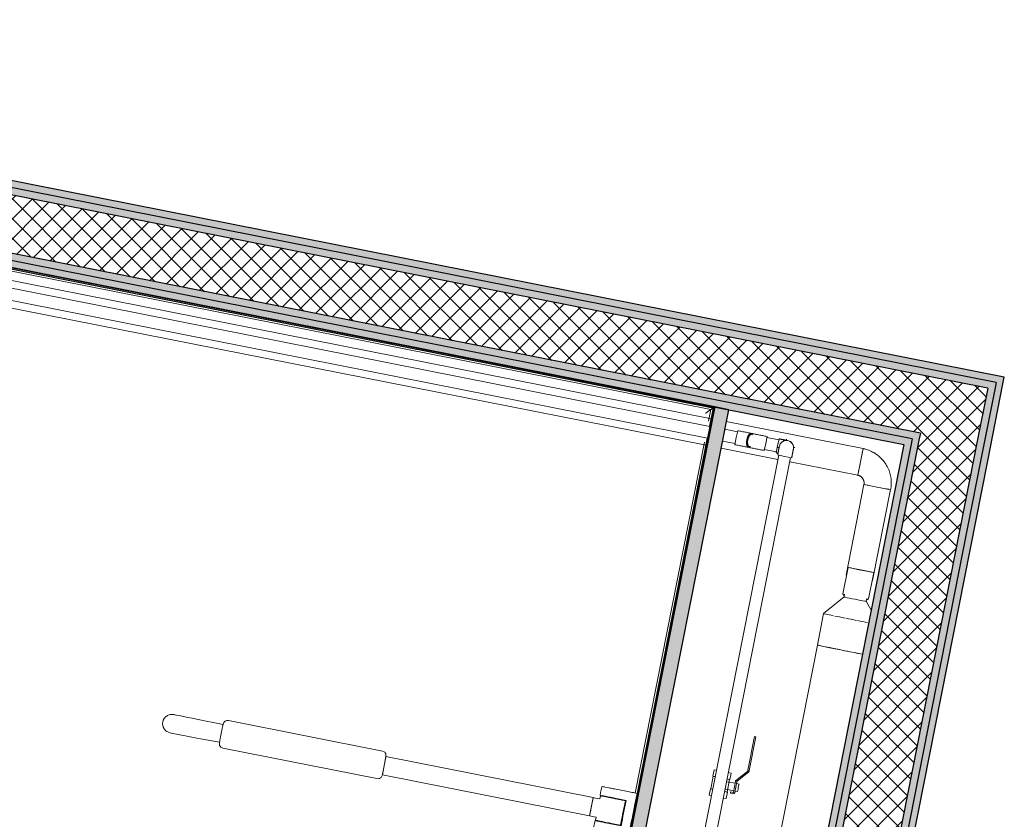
# Model space of a CAD drawing. Header units: millimetres. Extents: x -24070 to 30874, y -36590 to 4541.
# Tile 91 of 94: x 5405 to 7154, y -19328 to -17907. Entities that reach past the tile are written whole.
import ezdxf

# ---------------------------------------------------------------- set-up
doc = ezdxf.new("R2010")
doc.units = ezdxf.units.MM
doc.linetypes.add('Centre', pattern=[29.999999, 12, -6, 6, -6])
for name, color, linetype, lineweight in [('A-FLOR-HRAL', 7, 'Continuous', 18), ('A-WALL', 7, 'Continuous', 25), ('A-WALL-PATT', 7, 'Continuous', 25), ('BATIEMENT', 7, 'Continuous', 18), ('CANALISATION', 7, 'Continuous', 18), ('CANALISATIONS', 7, 'Continuous', 18), ('ELEMENTS DETAILS', 7, 'Continuous', 18), ('MOBILIER', 7, 'Continuous', 18), ('PLOMBERIE', 7, 'Continuous', 18), ('TUYAUTERIE', 7, 'Continuous', 18)]:
    doc.layers.add(name, color=color, linetype=linetype, lineweight=lineweight)
pattern_1 = [(45, (0, 0), (-17.67767, 17.67767), []), (135, (0, 0), (-17.67767, -17.67767), [])]

# ---------------------------------------------------------------- blocks, each defined once
blk = doc.blocks.new('Garde-corps - Garde-corps-522138-2021_015_1111_DCE_1_50_N0 FINI_PLB_GEN')
at = {"layer": 'A-FLOR-HRAL'}
for p, q in [((6633, -18600), (4656.7, -18209.1)), ((6637.1, -18597.3), (4657.4, -18205.6)), ((6629, -18620.3), (6633, -18600)), ((6630.8, -18629.2), (6637.1, -18597.3)), ((6501.7, -19281.8), (6626.6, -18650.5)), ((6498.2, -19281.1), (6621.6, -18657.6))]:
    blk.add_line(p, q, dxfattribs=at)
blk.add_open_spline([(6623.3, -18606.5), (6623.8, -18606.2), (6624.8, -18605.5), (6626.8, -18604.2), (6628.6, -18602.9), (6630.2, -18601.8), (6631.6, -18600.9), (6632.5, -18600.3), (6633, -18600)], degree=3, knots=[0.3333333, 0.3333333, 0.3333333, 0.3333333, 0.375, 0.4166667, 0.5, 0.5416667, 0.5833333, 0.6509756, 0.6509756, 0.6509756, 0.6509756], dxfattribs=at)
blk.add_open_spline([(6633, -18600), (6633, -18600), (6633.2, -18599.9), (6634, -18599.3), (6635.3, -18598.5), (6636.4, -18597.7), (6637.1, -18597.3)], degree=3, dxfattribs=at)
blk = doc.blocks.new('Sanitary_Accessories_HEWI_HEWI-Hinged-support-rail-rotatable-801-5_0001 - Default - please load Revit Family Type Catalog-584250-2021_015_1111_DCE_1_50_N0 FINI_PLB_GEN')
at = {"layer": 'ELEMENTS DETAILS'}
for p, q in [((5668.7, -19142.8), (5667.3, -19143.5)), ((5670.3, -19142.2), (5668.7, -19142.8)), ((5671.8, -19141.8), (5670.3, -19142.2)), ((5675.1, -19141.5), (5671.8, -19141.8)), ((5678.6, -19141.9), (5675.1, -19141.5)), ((5679.6, -19142.1), (5678.6, -19141.9)), ((5681.2, -19142.4), (5679.6, -19142.1)), ((5683.4, -19142.8), (5681.2, -19142.4)), ((5687.9, -19143.7), (5683.4, -19142.8)), ((5658.9, -19154.8), (5658.6, -19158)), ((5658.6, -19158), (5658.9, -19161.2)), ((5659.8, -19151.7), (5658.9, -19154.8)), ((5661.3, -19148.9), (5659.8, -19151.7)), ((5662.3, -19147.5), (5661.3, -19148.9)), ((5663.4, -19146.3), (5662.3, -19147.5)), ((5664.6, -19145.3), (5663.4, -19146.3)), ((5665.9, -19144.3), (5664.6, -19145.3)), ((5667.3, -19143.5), (5665.9, -19144.3)), ((5695.7, -19145.3), (5687.9, -19143.7)), ((5702.8, -19146.7), (5695.7, -19145.3)), ((5711, -19148.3), (5702.8, -19146.7)), ((5727.6, -19151.6), (5711, -19148.3)), ((5738.9, -19153.8), (5727.6, -19151.6)), ((5745.5, -19155.1), (5738.9, -19153.8)), ((5766.1, -19159.2), (5745.5, -19155.1)), ((5765.6, -19161.5), (5766.1, -19159.2)), ((5765.9, -19159.9), (5765.6, -19161.5)), ((5766.2, -19158.7), (5765.9, -19159.9)), ((5767.3, -19155.9), (5766.2, -19158.7)), ((5768.3, -19154.7), (5767.3, -19155.9)), ((5769.6, -19153.6), (5768.3, -19154.7)), ((5771, -19152.9), (5769.6, -19153.6)), ((5772.6, -19152.4), (5771, -19152.9)), ((5775.6, -19152.4), (5772.6, -19152.4)), ((6049.3, -19206.6), (5775.6, -19152.4)), ((5658.9, -19161.2), (5659.3, -19162.8)), ((5659.3, -19162.8), (5659.8, -19164.3)), ((5659.8, -19164.3), (5660.5, -19165.8)), ((5660.5, -19165.8), (5661.4, -19167.2)), ((5661.4, -19167.2), (5662.3, -19168.5)), ((5662.3, -19168.5), (5663.4, -19169.7)), ((5663.4, -19169.7), (5664.6, -19170.8)), ((5664.6, -19170.8), (5665.9, -19171.7)), ((5665.9, -19171.7), (5668.8, -19173.3)), ((5668.8, -19173.3), (5671.9, -19174.2)), ((5671.9, -19174.2), (5674, -19174.6)), ((5674, -19174.6), (5677, -19175.2)), ((5677, -19175.2), (5679.8, -19175.8)), ((5679.8, -19175.8), (5683.2, -19176.4)), ((5683.2, -19176.4), (5689.3, -19177.6)), ((5689.3, -19177.6), (5696.4, -19179)), ((5762.9, -19175.4), (5762.2, -19178.5)), ((5762.2, -19178.5), (5762.9, -19175.4)), ((5763.5, -19172.3), (5762.9, -19175.4)), ((5762.9, -19175.4), (5763.5, -19172.3)), ((5764.1, -19169.3), (5763.5, -19172.3)), ((5763.5, -19172.3), (5764.1, -19169.3)), ((5764.7, -19166.2), (5764.1, -19169.3)), ((5764.1, -19169.3), (5764.7, -19166.2)), ((5765.2, -19163.6), (5764.7, -19166.2)), ((5764.7, -19166.2), (5765.2, -19163.6)), ((5765.6, -19161.5), (5765.2, -19163.6)), ((5765.2, -19163.6), (5765.6, -19161.5)), ((5696.4, -19179), (5701.7, -19180.1)), ((5701.7, -19180.1), (5710.4, -19181.8)), ((5710.4, -19181.8), (5719.6, -19183.6)), ((5719.6, -19183.6), (5726, -19184.9)), ((5726, -19184.9), (5735.8, -19186.8)), ((5735.8, -19186.8), (5759.8, -19190.9)), ((5759.6, -19191.8), (5759.5, -19195.1)), ((5759.5, -19195.1), (5760, -19196.6)), ((5759.8, -19190.9), (5759.6, -19191.8)), ((5760.1, -19189.3), (5759.8, -19190.9)), ((5759.8, -19190.9), (5760.1, -19189.3)), ((5760.5, -19187.2), (5760.1, -19189.3)), ((5760.1, -19189.3), (5760.5, -19187.2)), ((5761, -19184.6), (5760.5, -19187.2)), ((5760.5, -19187.2), (5761, -19184.6)), ((5761.6, -19181.5), (5761, -19184.6)), ((5761, -19184.6), (5761.6, -19181.5)), ((5762.2, -19178.5), (5761.6, -19181.5)), ((5761.6, -19181.5), (5762.2, -19178.5)), ((5760, -19196.6), (5760.8, -19198.1)), ((5760.8, -19198.1), (5761.8, -19199.4)), ((5761.8, -19199.4), (5763.1, -19200.4)), ((5763.1, -19200.4), (5765.9, -19201.5)), ((5765.9, -19201.5), (6039.6, -19255.6)), ((6052.1, -19207.7), (6049.3, -19206.6)), ((6053.3, -19208.7), (6052.1, -19207.7)), ((6054.4, -19210), (6053.3, -19208.7)), ((6055.2, -19211.4), (6054.4, -19210)), ((6055.6, -19213), (6055.2, -19211.4)), ((6055.6, -19216), (6055.6, -19213)), ((6055.5, -19216.4), (6049.1, -19248.8)), ((6052.3, -19232.7), (6052.9, -19229.5)), ((6052.9, -19229.5), (6053.5, -19226.5)), ((6053.5, -19226.5), (6054.1, -19223.5)), ((6054.1, -19223.5), (6054.6, -19220.9)), ((6054.6, -19220.9), (6055.1, -19218.7)), ((6055.1, -19218.7), (6055.4, -19217.2)), ((6055.4, -19217.2), (6055.6, -19216)), ((6423.9, -19289.3), (6055.5, -19216.4)), ((6049.1, -19249), (6049.2, -19248.2)), ((6049.2, -19248.2), (6049.5, -19246.6)), ((6049.5, -19246.6), (6050, -19244.5)), ((6050, -19244.5), (6050.5, -19241.8)), ((6050.5, -19241.8), (6051.1, -19238.8)), ((6051.1, -19238.8), (6051.7, -19235.8)), ((6051.7, -19235.8), (6052.3, -19232.7)), ((6039.6, -19255.6), (6042.6, -19255.7)), ((6042.6, -19255.7), (6044.1, -19255.2)), ((6044.1, -19255.2), (6045.6, -19254.4)), ((6045.6, -19254.4), (6046.9, -19253.4)), ((6046.9, -19253.4), (6047.9, -19252.1)), ((6047.9, -19252.1), (6049.1, -19249)), ((6049.1, -19248.8), (6417.5, -19321.7)), ((6437, -19280.2), (6436, -19285.1)), ((6438, -19275.3), (6437, -19280.2)), ((6439.1, -19270.1), (6438, -19275.3)), ((6440.5, -19269.7), (6439.1, -19270.1)), ((6442.1, -19270), (6440.5, -19269.7)), ((6443.7, -19270.3), (6442.1, -19270)), ((6445, -19270.6), (6443.7, -19270.3)), ((6448.6, -19271.3), (6445, -19270.6)), ((6451.8, -19271.9), (6448.6, -19271.3)), ((6453.8, -19272.3), (6451.8, -19271.9)), ((6455.7, -19272.7), (6453.8, -19272.3)), ((6457.6, -19273), (6455.7, -19272.7)), ((6459.5, -19273.4), (6457.6, -19273)), ((6461.5, -19273.8), (6459.5, -19273.4)), ((6467.5, -19275), (6461.5, -19273.8)), ((6473.5, -19276.2), (6467.5, -19275)), ((6479.5, -19277.4), (6473.5, -19276.2)), ((6487.7, -19279), (6479.5, -19277.4)), ((6490.6, -19279.6), (6487.7, -19279)), ((6492.6, -19280), (6490.6, -19279.6)), ((6494.7, -19280.4), (6492.6, -19280)), ((6501.7, -19281.8), (6494.7, -19280.4)), ((6497.9, -19300.9), (6501.7, -19281.8)), ((6417.5, -19321.7), (6423.9, -19289.3)), ((6422.1, -19298.8), (6421.6, -19301.1)), ((6422.6, -19296), (6422.1, -19298.8)), ((6423, -19294.1), (6422.6, -19296)), ((6423.2, -19292.9), (6423, -19294.1)), ((6423.5, -19291.6), (6423.2, -19292.9)), ((6423.9, -19289.3), (6423.5, -19291.6)), ((6427.9, -19290.1), (6423.9, -19289.3)), ((6431.8, -19290.9), (6427.9, -19290.1)), ((6435.7, -19291.7), (6431.8, -19290.9)), ((6436.3, -19288.9), (6435.7, -19291.7)), ((6436, -19285.1), (6437.8, -19285.5)), ((6436.9, -19286.1), (6436.3, -19288.9)), ((6438.4, -19286.4), (6436.9, -19286.1)), ((6437.8, -19285.5), (6442.8, -19286.4)), ((6439.3, -19286.6), (6438.4, -19286.4)), ((6441.1, -19287), (6439.3, -19286.6)), ((6451.4, -19289), (6441.1, -19287)), ((6442.8, -19286.4), (6450.1, -19287.9)), ((6450.1, -19287.9), (6452.2, -19288.3)), ((6457.9, -19290.3), (6451.4, -19289)), ((6452.2, -19288.3), (6454.3, -19288.7)), ((6454.3, -19288.7), (6457.3, -19289.3)), ((6457.3, -19289.3), (6464.4, -19290.7)), ((6460.9, -19290.9), (6457.9, -19290.3)), ((6462.9, -19291.3), (6460.9, -19290.9)), ((6465, -19291.7), (6462.9, -19291.3)), ((6464.4, -19290.7), (6470.4, -19291.9)), ((6467, -19292.1), (6465, -19291.7)), ((6469, -19292.5), (6467, -19292.1)), ((6471, -19292.9), (6469, -19292.5)), ((6470.4, -19291.9), (6482.4, -19294.3)), ((6472.8, -19293.2), (6471, -19292.9)), ((6474.5, -19293.6), (6472.8, -19293.2)), ((6476.7, -19294), (6474.5, -19293.6)), ((6481, -19294.9), (6476.7, -19294)), ((6477.1, -19314.2), (6481, -19294.9)), ((6482.4, -19294.3), (6479, -19311.2)), ((6418.3, -19318.1), (6418.1, -19319.1)), ((6418.5, -19317), (6418.3, -19318.1)), ((6418.7, -19315.7), (6418.5, -19317)), ((6419, -19314.4), (6418.7, -19315.7)), ((6419.4, -19312.2), (6419, -19314.4)), ((6419.9, -19310), (6419.4, -19312.2)), ((6420.2, -19308.5), (6419.9, -19310)), ((6420.5, -19307), (6420.2, -19308.5)), ((6420.7, -19305.5), (6420.5, -19307)), ((6421, -19304.1), (6420.7, -19305.5)), ((6421.3, -19302.6), (6421, -19304.1)), ((6421.6, -19301.1), (6421.3, -19302.6)), ((6476.2, -19319), (6477.1, -19314.2)), ((6477.9, -19316.8), (6476.8, -19322.5)), ((6479, -19311.2), (6477.9, -19316.8)), ((6494.1, -19320), (6495.4, -19313.7)), ((6495.4, -19313.7), (6496.6, -19307.3)), ((6496.6, -19307.3), (6497.9, -19300.9)), ((6417.9, -19319.9), (6417.5, -19321.7)), ((6417.5, -19321.7), (6425.4, -19323.3)), ((6418.1, -19319.1), (6417.9, -19319.9)), ((6426.1, -19335.1), (6425.2, -19340)), ((6425.4, -19323.3), (6429.3, -19324)), ((6427.1, -19330.2), (6426.1, -19335.1)), ((6430.7, -19330.9), (6427.1, -19330.2)), ((6429.3, -19324), (6428.2, -19329.6)), ((6428.2, -19329.6), (6429.4, -19329.9)), ((6429.4, -19329.9), (6431.2, -19330.2)), ((6432.1, -19331.2), (6430.7, -19330.9)), ((6431.2, -19330.2), (6433.1, -19330.6)), ((6434.5, -19331.7), (6432.1, -19331.2)), ((6433.1, -19330.6), (6436, -19331.2)), ((6437.2, -19332.2), (6434.5, -19331.7)), ((6436, -19331.2), (6440.1, -19332)), ((6439.2, -19332.6), (6437.2, -19332.2)), ((6441.2, -19333), (6439.2, -19332.6)), ((6440.1, -19332), (6442.2, -19332.4)), ((6443.3, -19333.4), (6441.2, -19333)), ((6442.2, -19332.4), (6444.2, -19332.8)), ((6445.4, -19333.8), (6443.3, -19333.4)), ((6444.2, -19332.8), (6446.3, -19333.2)), ((6447.4, -19334.2), (6445.4, -19333.8)), ((6446.3, -19333.2), (6452, -19334.3)), ((6449.4, -19334.6), (6447.4, -19334.2)), ((6455.4, -19335.8), (6449.4, -19334.6)), ((6452, -19334.3), (6456.3, -19335.2)), ((6461.4, -19337), (6455.4, -19335.8)), ((6456.3, -19335.2), (6459.4, -19335.8)), ((6459.4, -19335.8), (6462.4, -19336.4)), ((6472.3, -19338.4), (6474.3, -19328.7)), ((6474.6, -19333.7), (6473.5, -19339.4)), ((6474.3, -19328.7), (6475.2, -19323.9)), ((6475.7, -19328.1), (6474.6, -19333.7)), ((6475.2, -19323.9), (6476.2, -19319)), ((6476.8, -19322.5), (6475.7, -19328.1)), ((6490.3, -19339.2), (6491.6, -19332.8)), ((6491.6, -19332.8), (6492.8, -19326.4)), ((6492.8, -19326.4), (6494.1, -19320)), ((6425.2, -19340), (6424.2, -19344.9)), ((6424.2, -19344.9), (6425, -19346.1)), ((6425, -19346.1), (6425.8, -19346.3)), ((6425.8, -19346.3), (6427.4, -19346.6)), ((6427.4, -19346.6), (6428.5, -19346.8)), ((6428.5, -19346.8), (6429.8, -19347.1)), ((6429.8, -19347.1), (6431.3, -19347.4)), ((6431.3, -19347.4), (6435.3, -19348.1)), ((6435.3, -19348.1), (6438.7, -19348.8)), ((6438.7, -19348.8), (6440.6, -19349.2)), ((6440.6, -19349.2), (6442.4, -19349.6)), ((6442.4, -19349.6), (6444.4, -19349.9)), ((6444.4, -19349.9), (6446.3, -19350.3)), ((6446.3, -19350.3), (6452.3, -19351.5)), ((6452.3, -19351.5), (6458.3, -19352.7)), ((6458.3, -19352.7), (6464.3, -19353.9)), ((6467.5, -19338.2), (6461.4, -19337)), ((6462.4, -19336.4), (6465, -19336.9)), ((6465, -19336.9), (6467.4, -19337.4)), ((6467.4, -19337.4), (6468.8, -19337.6)), ((6473.5, -19339.4), (6467.5, -19338.2)), ((6468.8, -19337.6), (6470.9, -19338.1)), ((6470.9, -19338.1), (6472.3, -19338.4)), ((6486.5, -19358.3), (6487.8, -19351.9)), ((6487.8, -19351.9), (6489.1, -19345.5)), ((6489.1, -19345.5), (6490.3, -19339.2)), ((6464.3, -19353.9), (6470.4, -19355.1)), ((6470.4, -19355.1), (6471.1, -19355.2)), ((6471.1, -19355.2), (6472.2, -19355.4)), ((6472.2, -19355.4), (6473.7, -19355.7)), ((6473.7, -19355.7), (6475.5, -19356.1)), ((6475.5, -19356.1), (6478.5, -19356.7)), ((6478.5, -19356.7), (6481.6, -19357.3)), ((6481.6, -19357.3), (6482.9, -19357.6)), ((6482.9, -19357.6), (6486.5, -19358.3))]:
    blk.add_line(p, q, dxfattribs=at)
blk = doc.blocks.new('B02_ARC_rvt-1-2021_015_1111_DCE_1_50_N0 FINI_PLB_GEN')
at = {"layer": 'A-WALL-PATT', "lineweight": 5, "true_color": 0xdadada}
h = blk.add_hatch(color=254, dxfattribs=at)
h.paths.add_polyline_path([(7152, -18554.4), (7154.5, -18542.1), (4980.8, -18112.1), (4978.4, -18124.4), (7139.8, -18552)])
h.paths.add_polyline_path([(4853.8, -18099.7), (4856.2, -18087.5), (3945.4, -17907.3), (3943, -17919.6), (4843.9, -18097.8)])
at = {"layer": 'A-WALL-PATT', "lineweight": 18}
h = blk.add_hatch(dxfattribs=at)
h.set_pattern_fill('FP_1', color=256, style=0, pattern_type=2)
h.set_pattern_definition(pattern_1)
h.paths.add_polyline_path([(7105.3, -18661.9), (7125.1, -18561.8), (3940.6, -17931.8), (3920.8, -18031.9), (7005.3, -18642.1)])
at = {"layer": 'A-WALL-PATT', "lineweight": 5, "true_color": 0xdadada}
h = blk.add_hatch(color=254, dxfattribs=at)
h.paths.add_polyline_path([(7137.4, -18564.2), (7139.8, -18552), (4966.1, -18121.9), (4963.7, -18134.2), (7125.1, -18561.8)])
h.paths.add_polyline_path([(4863.6, -18114.4), (4866, -18102.1), (3943, -17919.6), (3940.6, -17931.8), (4856.2, -18112.9)])
for points in [[(7002.8, -18654.3), (7005.3, -18642.1), (4001.7, -18047.9), (3999.3, -18060.1), (6990.6, -18651.9)], [(6194.8, -23333.8), (7137.4, -18564.2), (7125, -18562.3), (6182.6, -23331.2), (6188.7, -23332.5)], [(6082.7, -23310.5), (7002.8, -18654.3), (6990.6, -18651.9), (6070.4, -23308), (6076.6, -23309.2)], [(6070.4, -23308), (6988.1, -18664.2), (6975.9, -18661.7), (6058.2, -23305.4), (6064.3, -23306.7)]]:
    blk.add_hatch(color=254, dxfattribs=at).paths.add_polyline_path(points)
at = {"layer": 'A-WALL-PATT', "true_color": 0xdadada}
for points in [[(6988.1, -18664.2), (6990.6, -18651.9), (3999.3, -18060.1), (3996.9, -18072.4), (6975.9, -18661.7)], [(6207, -23336.3), (7152, -18554.4), (7139.8, -18552), (6194.8, -23333.8), (6203, -23335.5)], [(5744, -23253.7), (6664.6, -18600.1), (6640, -18595.3), (5719.8, -23248.8), (5731.7, -23251.2)]]:
    blk.add_hatch(color=254, dxfattribs=at).paths.add_polyline_path(points)
at = {"layer": 'A-WALL-PATT', "lineweight": 18}
h = blk.add_hatch(dxfattribs=at)
h.set_pattern_fill('FP_1', color=256, style=0, pattern_type=2)
h.set_pattern_definition(pattern_1)
h.paths.add_polyline_path([(6127.8, -23332.6), (6130.4, -23320.4), (6182.6, -23331.2), (7105.3, -18661.9), (7005.3, -18642.1), (6080.2, -23322.8), (6104, -23327.7)])
at = {"layer": 'A-WALL'}
for p, q in [((7005.3, -18642.1), (4001.7, -18047.9)), ((6990.6, -18651.9), (3999.3, -18060.1)), ((7139.8, -18552), (4978.4, -18124.4)), ((7125.1, -18561.8), (4963.7, -18134.2)), ((7125.1, -18561.8), (7105.3, -18661.9)), ((7137.4, -18564.2), (7112.7, -18688.8)), ((7139.8, -18552), (7137.4, -18564.2)), ((6990.6, -18651.9), (6988.1, -18664.2)), ((7005.3, -18642.1), (7002.8, -18654.3)), ((6988.1, -18664.2), (6070.4, -23308)), ((7000.4, -18666.6), (6082.7, -23310.5)), ((7002.8, -18654.3), (7000.4, -18666.6)), ((7105.3, -18661.9), (7100.5, -18686.4)), ((7100.5, -18686.4), (6182.6, -23331.2)), ((7112.7, -18688.8), (6194.8, -23333.8))]:
    blk.add_line(p, q, dxfattribs=at)
at = {"layer": 'BATIEMENT', "lineweight": 25}
for p, q in [((3996.9, -18072.4), (6975.9, -18661.7)), ((6640, -18595.3), (3998.8, -18072.8)), ((7154.5, -18542.1), (4993, -18114.5)), ((4657.5, -18205.1), (6637.7, -18596.9)), ((7152, -18554.4), (7154.5, -18542.1)), ((7125, -18691.2), (7152, -18554.4)), ((5746.4, -23241.5), (6664.6, -18600.1)), ((6637.7, -18596.9), (6223.2, -20692.1)), ((6640, -18595.3), (6224.8, -20694.5)), ((6224.8, -20694.5), (6639.6, -18597.3)), ((6639.6, -18597.3), (6640, -18595.3)), ((6664.6, -18600.1), (6640, -18595.3)), ((6975.9, -18661.7), (6058.2, -23305.4)), ((6207, -23336.3), (7125, -18691.2))]:
    blk.add_line(p, q, dxfattribs=at)
at = {"layer": 'BATIEMENT', "lineweight": 18}
blk.add_blockref('Garde-corps - Garde-corps-522138-2021_015_1111_DCE_1_50_N0 FINI_PLB_GEN', (0, 0), dxfattribs=at)
at = {"layer": 'MOBILIER', "lineweight": 18}
blk.add_blockref('Sanitary_Accessories_HEWI_HEWI-Hinged-support-rail-rotatable-801-5_0001 - Default - please load Revit Family Type Catalog-584250-2021_015_1111_DCE_1_50_N0 FINI_PLB_GEN', (0, 0), dxfattribs=at)
blk = doc.blocks.new('Coude - Générique - Standard-733349-2021_015_1111_DCE_1_50_N0 FINI_PLB_GEN')
at = {"layer": 'CANALISATION', "color": 5, "true_color": 0x0000ff}
for p, q in [((6751.6, -18680.6), (6764.1, -18683.1)), ((6764.1, -18683.1), (6776.6, -18685.5))]:
    blk.add_line(p, q, dxfattribs=at)
at = {"layer": 'CANALISATION', "color": 5, "true_color": 0x0000ff, "flags": 128}
for points in [[(6754.7, -18665), (6754.7, -18665), (6754.7, -18665), (6754.7, -18665.1), (6754.7, -18665.2), (6754.7, -18665.3), (6754.6, -18665.4), (6754.6, -18665.6), (6754.6, -18665.8), (6754.5, -18666), (6754.5, -18666.2), (6754.4, -18666.5), (6754.4, -18666.8), (6754.3, -18667.1), (6754.3, -18667.4), (6754.2, -18667.7), (6754.1, -18668.1), (6754, -18668.5), (6754, -18668.9), (6753.9, -18669.3), (6753.8, -18669.7), (6753.7, -18670.2), (6753.6, -18670.7), (6753.5, -18671.1), (6753.4, -18671.6), (6753.3, -18672.2), (6753.2, -18672.7), (6753.1, -18673.2), (6753, -18673.8), (6752.9, -18674.4), (6752.8, -18674.9), (6752.6, -18675.5), (6752.5, -18676.1), (6752.4, -18676.7), (6752.3, -18677.3), (6752.2, -18677.9), (6752, -18678.6), (6751.9, -18679.2), (6751.8, -18679.8), (6751.7, -18680.4), (6751.6, -18680.6)], [(6776.6, -18685.5), (6776.7, -18684.9), (6776.8, -18684.3), (6776.9, -18683.7), (6777.1, -18683), (6777.2, -18682.4), (6777.3, -18681.8), (6777.4, -18681.2), (6777.5, -18680.6), (6777.7, -18680), (6777.8, -18679.4), (6777.9, -18678.9), (6778, -18678.3), (6778.1, -18677.8), (6778.2, -18677.2), (6778.3, -18676.7), (6778.4, -18676.2), (6778.5, -18675.7), (6778.6, -18675.2), (6778.7, -18674.8), (6778.8, -18674.3), (6778.9, -18673.9), (6779, -18673.5), (6779, -18673.1), (6779.1, -18672.7), (6779.2, -18672.4), (6779.2, -18672.1), (6779.3, -18671.8), (6779.4, -18671.5), (6779.4, -18671.2), (6779.5, -18671), (6779.5, -18670.8), (6779.5, -18670.6), (6779.6, -18670.4), (6779.6, -18670.3), (6779.6, -18670.1), (6779.6, -18670.1), (6779.6, -18670), (6779.7, -18669.9), (6779.7, -18669.9)]]:
    blk.add_lwpolyline(points, dxfattribs=at)
at = {"layer": 'CANALISATION', "color": 5, "true_color": 0x0000ff}
for start, end in [(78.8212, 168.8212), (342.0478, 78.8212)]:
    blk.add_arc((6767.2, -18667.5), 12.7, start, end, dxfattribs=at)
blk = doc.blocks.new('STH_VALVULA_ESFERA_PALANCA_H-H_CHICAGO_RFA - CHICAGO Palanca Azul H-H-V16-2021_015_1111_DCE_1_50_N0 FINI_PLB_GEN')
at = {"layer": 'PLOMBERIE', "color": 5, "true_color": 0x0000ff}
for p, q in [((6710.6, -19180.7), (6698.8, -19240.7)), ((6701.2, -19241.1), (6713.1, -19181.2)), ((6713.1, -19181.2), (6710.6, -19180.7)), ((6636.5, -19251.2), (6638.8, -19239.9)), ((6638.8, -19239.9), (6643, -19240.7)), ((6664, -19244.9), (6669.2, -19245.9)), ((6666.9, -19257.2), (6669.2, -19245.9)), ((6698.5, -19242.1), (6677, -19259.4)), ((6679.5, -19259.8), (6700.9, -19242.6)), ((6698.8, -19240.7), (6698.5, -19242.1)), ((6701.2, -19241.1), (6698.8, -19240.7)), ((6698.8, -19240.7), (6701.2, -19241.1)), ((6700.9, -19242.6), (6701.2, -19241.1)), ((6637.2, -19251.4), (6632.8, -19273.8)), ((6639, -19251.7), (6636.5, -19251.2)), ((6640.3, -19252), (6638, -19251.5)), ((6661.8, -19279.5), (6666.3, -19257.1)), ((6665.5, -19256.9), (6662, -19256.3)), ((6676.1, -19263.8), (6662.6, -19261.2)), ((6666.9, -19257.2), (6664.5, -19256.7)), ((6676.7, -19260.8), (6673, -19279.6)), ((6675.5, -19280.1), (6679.2, -19261.3)), ((6677, -19259.4), (6676.7, -19260.8)), ((6676.7, -19260.8), (6679.2, -19261.3)), ((6679.2, -19261.3), (6676.7, -19260.8)), ((6683, -19265.2), (6678.6, -19264.3)), ((6679.2, -19261.3), (6679.5, -19259.8)), ((6629.9, -19285), (6632.1, -19273.7)), ((6632.1, -19273.7), (6634.5, -19274.1)), ((6635.8, -19274.4), (6633.5, -19273.9)), ((6661.1, -19279.4), (6657.6, -19278.7)), ((6659.6, -19274.3), (6673.5, -19277.1)), ((6660.1, -19279.2), (6662.5, -19279.7)), ((6660.3, -19291), (6662.5, -19279.7)), ((6668.1, -19279.1), (6667.6, -19281.6)), ((6667.6, -19281.6), (6672, -19282.4)), ((6672.4, -19280), (6668.1, -19279.1)), ((6676, -19277.6), (6680.4, -19278.4)), ((6634.1, -19285.8), (6629.9, -19285)), ((6660.3, -19291), (6655, -19290))]:
    blk.add_line(p, q, dxfattribs=at)
for radius in [3, 0.5]:
    blk.add_arc((6672.5, -19279.5), radius, 258.8213, 348.8213, dxfattribs=at)
blk.add_ellipse((6681.7, -19271.8), major_axis=(1.31, 6.62), ratio=0.000007, start_param=3.141593, end_param=6.283185, dxfattribs=at)
blk = doc.blocks.new('Coude - Générique - Standard-1349482-2021_015_1111_DCE_1_50_N0 FINI_PLB_GEN')
at = {"layer": 'CANALISATION', "color": 5, "true_color": 0x0000ff}
for p, q in [((6754.1, -18651.9), (6751.6, -18664.4)), ((6751.6, -18664.4), (6749.2, -18676.8))]:
    blk.add_line(p, q, dxfattribs=at)
at = {"layer": 'CANALISATION', "color": 5, "true_color": 0x0000ff, "flags": 128}
for points in [[(6754.1, -18651.9), (6754.7, -18652), (6755.3, -18652.2), (6756, -18652.3), (6756.6, -18652.4), (6757.2, -18652.5), (6757.8, -18652.6), (6758.4, -18652.8), (6759, -18652.9), (6759.6, -18653), (6760.2, -18653.1), (6760.7, -18653.2), (6761.3, -18653.3), (6761.9, -18653.4), (6762.4, -18653.5), (6762.9, -18653.7), (6763.4, -18653.8), (6763.9, -18653.8), (6764.4, -18653.9), (6764.8, -18654), (6765.3, -18654.1), (6765.7, -18654.2), (6766.1, -18654.3), (6766.5, -18654.4), (6766.9, -18654.4), (6767.2, -18654.5), (6767.6, -18654.6), (6767.9, -18654.6), (6768.1, -18654.7), (6768.4, -18654.7), (6768.6, -18654.8), (6768.9, -18654.8)], [(6752.4, -18677.5), (6751.8, -18677.4), (6751.1, -18677.2), (6750.5, -18677.1), (6749.9, -18677), (6749.3, -18676.9), (6749.2, -18676.8)]]:
    blk.add_lwpolyline(points, dxfattribs=at)
at = {"layer": 'CANALISATION', "color": 5, "true_color": 0x0000ff}
for start_param, end_param in [(0.261799, 1.570796), (5.507154, 6.021385), (4.712388, 5.497787), (4.586202, 4.712388)]:
    blk.add_ellipse((6767.2, -18667.5), major_axis=(2.5, 12.5), ratio=0.999993, start_param=start_param, end_param=end_param, dxfattribs=at)
blk = doc.blocks.new('Coude - Générique - Standard-1349498-2021_015_1111_DCE_1_50_N0 FINI_PLB_GEN')
at = {"layer": 'CANALISATION', "color": 5, "true_color": 0x0000ff}
for p, q in [((6730.4, -18660.2), (6732.8, -18647.7)), ((6727.9, -18672.6), (6730.4, -18660.2))]:
    blk.add_line(p, q, dxfattribs=at)
at = {"layer": 'CANALISATION', "color": 5, "true_color": 0x0000ff, "flags": 128}
for points in [[(6732.8, -18647.7), (6730.9, -18647.3), (6729, -18647), (6727.1, -18646.6), (6725.3, -18646.2), (6723.4, -18645.8), (6721.5, -18645.5), (6719.7, -18645.1), (6717.9, -18644.8), (6716.1, -18644.4), (6714.3, -18644), (6712.6, -18643.7), (6710.9, -18643.4), (6709.2, -18643), (6707.8, -18642.8)], [(6702.9, -18667.7), (6704.5, -18668), (6706.2, -18668.3), (6707.9, -18668.7), (6709.6, -18669), (6711.4, -18669.4), (6713.2, -18669.7), (6715, -18670.1), (6716.8, -18670.5), (6718.7, -18670.8), (6720.6, -18671.2), (6722.5, -18671.6), (6724.4, -18671.9), (6726.3, -18672.3), (6727.9, -18672.6)]]:
    blk.add_lwpolyline(points, dxfattribs=at)
at = {"layer": 'CANALISATION', "color": 5, "true_color": 0x0000ff}
for start_param, end_param in [(0, 1.570796), (1.570796, 3.141593)]:
    blk.add_ellipse((6705.3, -18655.2), major_axis=(2.5, 12.5), ratio=0.526766, start_param=start_param, end_param=end_param, dxfattribs=at)
blk = doc.blocks.new('Coude - Générique - Standard-V19-2021_015_1111_DCE_1_50_N0 FINI_PLB_GEN')
at = {"layer": 'CANALISATION', "color": 5, "true_color": 0x0000ff}
for p, q in [((6678.1, -18649.8), (6675.6, -18662.3)), ((6680.6, -18637.4), (6678.1, -18649.8))]:
    blk.add_line(p, q, dxfattribs=at)
at = {"layer": 'CANALISATION', "color": 5, "true_color": 0x0000ff, "flags": 128}
for points in [[(6680.6, -18637.4), (6682.5, -18637.8), (6684.4, -18638.1), (6686.3, -18638.5), (6688.1, -18638.9), (6690, -18639.2), (6691.9, -18639.6), (6693.7, -18640), (6695.5, -18640.3), (6697.3, -18640.7), (6699.1, -18641), (6700.8, -18641.4), (6702.5, -18641.7), (6704.2, -18642), (6705.6, -18642.3)], [(6700.7, -18667.3), (6699.1, -18666.9), (6697.4, -18666.6), (6695.7, -18666.3), (6693.9, -18665.9), (6692.2, -18665.6), (6690.4, -18665.2), (6688.5, -18664.9), (6686.7, -18664.5), (6684.8, -18664.1), (6683, -18663.8), (6681.1, -18663.4), (6679.2, -18663), (6677.3, -18662.6), (6675.6, -18662.3)]]:
    blk.add_lwpolyline(points, dxfattribs=at)
at = {"layer": 'CANALISATION', "color": 5, "true_color": 0x0000ff}
for start_param, end_param in [(6.117162, 7.853982), (1.570796, 3.307615)]:
    blk.add_ellipse((6703.2, -18654.8), major_axis=(2.5, 12.5), ratio=0.526766, start_param=start_param, end_param=end_param, dxfattribs=at)
blk = doc.blocks.new('Coude - Générique - Standard-1379835-2021_015_1111_DCE_1_50_N0 FINI_PLB_GEN')
at = {"layer": 'CANALISATION', "color": 6, "true_color": 0xff00ff}
for p, q in [((24.1, 38), (-24.2, 38)), ((-38, 24.1), (-38, -24.2))]:
    blk.add_line(p, q, dxfattribs=at)
at = {"layer": 'CANALISATION', "color": 6, "true_color": 0xff00ff, "flags": 128}
for points in [[(-24.2, 38), (-24.2, 37.4), (-24.2, 36.9), (-24.3, 36.3), (-24.3, 35.8), (-24.4, 35.2), (-24.6, 34.7), (-24.7, 34.2), (-24.9, 33.6), (-25, 33.1), (-25.3, 32.6), (-25.5, 32.1), (-25.7, 31.6), (-26, 31.1), (-26.3, 30.6), (-26.6, 30.2), (-26.9, 29.7), (-27.2, 29.3), (-27.6, 28.9), (-28, 28.5), (-28.4, 28.1), (-28.8, 27.7), (-29.2, 27.3), (-29.6, 27), (-30.1, 26.7), (-30.5, 26.3), (-31, 26.1), (-31.5, 25.8), (-32, 25.5), (-32.5, 25.3), (-33, 25.1), (-33.5, 24.9), (-34, 24.7), (-34.6, 24.6), (-35.1, 24.5), (-35.6, 24.4), (-36.2, 24.3), (-36.7, 24.2), (-37.3, 24.2), (-37.8, 24.1), (-38, 24.1)], [(-38, -24.2), (-35.5, -24.1), (-33, -24), (-30.6, -23.7), (-28.1, -23.4), (-25.7, -22.9), (-23.2, -22.4), (-20.8, -21.7), (-18.5, -21), (-16.1, -20.2), (-13.8, -19.2), (-11.5, -18.2), (-9.3, -17.1), (-7.1, -15.9), (-5, -14.7), (-2.9, -13.3), (-0.9, -11.9), (1.1, -10.3), (3, -8.7), (4.8, -7.1), (6.6, -5.3), (8.3, -3.5), (9.9, -1.6), (11.4, 0.3), (12.9, 2.4), (14.3, 4.4), (15.6, 6.5), (16.8, 8.7), (17.9, 10.9), (19, 13.2), (19.9, 15.5), (20.8, 17.8), (21.5, 20.2), (22.2, 22.6), (22.8, 25), (23.2, 27.4), (23.6, 29.9), (23.9, 32.4), (24.1, 34.8), (24.1, 37.3), (24.1, 38)]]:
    blk.add_lwpolyline(points, dxfattribs=at)
blk = doc.blocks.new('B02_PLB_rvt-1-2021_015_1111_DCE_1_50_N0 FINI_PLB_GEN')
at = {"layer": 'CANALISATION', "color": 6, "true_color": 0xff00ff}
for p, q in [((6876.9, -18880.2), (6867.6, -18927.3)), ((6913.1, -18936.2), (6922.4, -18889.2)), ((6869.8, -18932.8), (6833.4, -18962.3)), ((6867.6, -18927.3), (6870.1, -18931)), ((6870.7, -18927.9), (6869.8, -18932.8)), ((6909, -18940.5), (6910, -18935.6)), ((6917.7, -18956.4), (6909, -18940.5)), ((6909.4, -18938.8), (6913.1, -18936.2)), ((6833.4, -18962.3), (6822.3, -19018.2))]:
    blk.add_line(p, q, dxfattribs=at)
for centre, major_axis, start_param, end_param in [((6899.7, -18884.7), (-22.8, 4.5), 0, 3.141593), ((6899.7, -18884.7), (-22.8, 4.5), 6.17995, 6.283185), ((6899.7, -18884.7), (-19.6, 3.9), 0.118419, 0.785398), ((6899.7, -18884.7), (-19.6, 3.9), 0.850185, 1.57057), ((6899.7, -18884.7), (-19.6, 3.9), 1.570796, 2.290701), ((6899.7, -18884.7), (-19.6, 3.9), 2.356194, 3.023191), ((6899.7, -18884.7), (-22.8, 4.5), 3.141593, 3.244832), ((6889.4, -18936.7), (-19.6, 3.9), 0, 3.141593), ((6882.4, -18972), (-49.1, 9.7), 0, 0.40772), ((6882.4, -18972), (-49.1, 9.7), 0.431931, 0.863658), ((6882.4, -18972), (-49.1, 9.7), 0.937825, 1.333505), ((6882.4, -18972), (-49.1, 9.7), 1.378162, 1.763431), ((6882.4, -18972), (-49.1, 9.7), 1.808088, 2.203768), ((6871.4, -19027.9), (-49.1, 9.7), 0, 2.260112)]:
    blk.add_ellipse(centre, major_axis=major_axis, ratio=0.01, start_param=start_param, end_param=end_param, dxfattribs=at)
at = {"layer": 'CANALISATIONS', "color": 6, "true_color": 0xff00ff}
for p, q in [((6633.9, -18616.1), (4638.3, -18222.4)), ((4629.1, -18269.7), (6624.5, -18663.4)), ((6903.5, -18669.3), (6660.4, -18621.3)), ((6651, -18668.6), (6752.1, -18688.6)), ((6898.8, -18692.9), (6900, -18686.8)), ((6900, -18686.8), (6901.2, -18681.1)), ((6901.2, -18681.1), (6902.1, -18676.2)), ((6902.1, -18676.2), (6902.9, -18672.4)), ((6773.1, -18692.7), (6894.1, -18716.6)), ((6895.5, -18709.7), (6896.5, -18704.8)), ((6896.5, -18704.8), (6897.6, -18699.1)), ((6897.6, -18699.1), (6898.8, -18692.9)), ((6894.8, -18713.4), (6895.5, -18709.7)), ((6905.1, -18732.9), (6873.2, -18894.1)), ((6912, -18734.3), (6908.2, -18733.5)), ((6916.9, -18735.2), (6912, -18734.3)), ((6922.6, -18736.4), (6916.9, -18735.2)), ((6928.7, -18737.6), (6922.6, -18736.4)), ((6934.9, -18738.8), (6928.7, -18737.6)), ((6940.6, -18739.9), (6934.9, -18738.8)), ((6945.5, -18740.9), (6940.6, -18739.9)), ((6949.2, -18741.6), (6945.5, -18740.9)), ((6920.5, -18903.5), (6952.4, -18742.2)), ((6873.2, -18894.1), (6874, -18894.3)), ((6919.7, -18903.3), (6920.5, -18903.5)), ((6822.3, -19018.2), (6473.9, -20781.4))]:
    blk.add_line(p, q, dxfattribs=at)
at = {"layer": 'CANALISATIONS', "color": 5, "true_color": 0x0000ff}
for p, q in [((6631.2, -18629.7), (4719.9, -18252)), ((4715.8, -18272.9), (6627, -18650.6)), ((6680.2, -18639.4), (6657.7, -18634.9)), ((6707.4, -18644.8), (6705.2, -18644.3)), ((6753.7, -18653.9), (6732.5, -18649.7)), ((6653.5, -18655.9), (6676, -18660.3)), ((6701.1, -18665.3), (6703.2, -18665.7)), ((6728.3, -18670.6), (6749.6, -18674.8)), ((6753.6, -18681), (6340.8, -20770.2)), ((6361.7, -20774.4), (6774.6, -18685.1))]:
    blk.add_line(p, q, dxfattribs=at)
for start_param, end_param in [(0.336114, 1.570796), (1.570796, 2.805478)]:
    blk.add_ellipse((6703.2, -18654.8), major_axis=(2.1, 10.5), ratio=0.526766, start_param=start_param, end_param=end_param, dxfattribs=at)
at = {"layer": 'CANALISATIONS', "color": 6, "true_color": 0xff00ff}
for start_param, end_param in [(0, 1.570796), (1.570796, 2.260112)]:
    blk.add_ellipse((6871.4, -19027.9), major_axis=(-49.1, 9.7), ratio=0.01, start_param=start_param, end_param=end_param, dxfattribs=at)
at = {"layer": 'TUYAUTERIE', "color": 5, "linetype": 'Centre', "true_color": 0x0000ff}
for p, q in [((6767.2, -18654.8), (6767.2, -18652.5)), ((6767.2, -18654.8), (6767.2, -18652.5)), ((6752.2, -18667.5), (6754.5, -18667.5)), ((6752.2, -18667.5), (6754.5, -18667.5)), ((6779.3, -18667.5), (6782.2, -18667.5)), ((6779.3, -18667.5), (6782.2, -18667.5))]:
    blk.add_line(p, q, dxfattribs=at)
at = {"layer": 'CANALISATION', "color": 6, "linetype": 'Centre', "lineweight": 18, "true_color": 0xff00ff}
for name in ['Coude - Générique - Standard-V19-2021_015_1111_DCE_1_50_N0 FINI_PLB_GEN', 'Coude - Générique - Standard-1349498-2021_015_1111_DCE_1_50_N0 FINI_PLB_GEN', 'Coude - Générique - Standard-1349482-2021_015_1111_DCE_1_50_N0 FINI_PLB_GEN', 'Coude - Générique - Standard-733349-2021_015_1111_DCE_1_50_N0 FINI_PLB_GEN']:
    blk.add_blockref(name, (0, 0), dxfattribs=at)
at = {"layer": 'CANALISATION', "color": 6, "linetype": 'Centre', "lineweight": 18, "true_color": 0xff00ff, "rotation": 78.82121489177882}
blk.add_blockref('Coude - Générique - Standard-1379835-2021_015_1111_DCE_1_50_N0 FINI_PLB_GEN', (6936.1, -18700.3), dxfattribs=at)
at = {"layer": 'PLOMBERIE', "color": 6, "linetype": 'Centre', "lineweight": 18, "true_color": 0xff00ff}
blk.add_blockref('STH_VALVULA_ESFERA_PALANCA_H-H_CHICAGO_RFA - CHICAGO Palanca Azul H-H-V16-2021_015_1111_DCE_1_50_N0 FINI_PLB_GEN', (0, 0), dxfattribs=at)

msp = doc.modelspace()

# ---------------------------------------------------------------- block references
at = {"lineweight": 5}
for name in ['B02_ARC_rvt-1-2021_015_1111_DCE_1_50_N0 FINI_PLB_GEN', 'B02_PLB_rvt-1-2021_015_1111_DCE_1_50_N0 FINI_PLB_GEN']:
    msp.add_blockref(name, (0, 0), dxfattribs=at)

doc.saveas('drawing.dxf')
